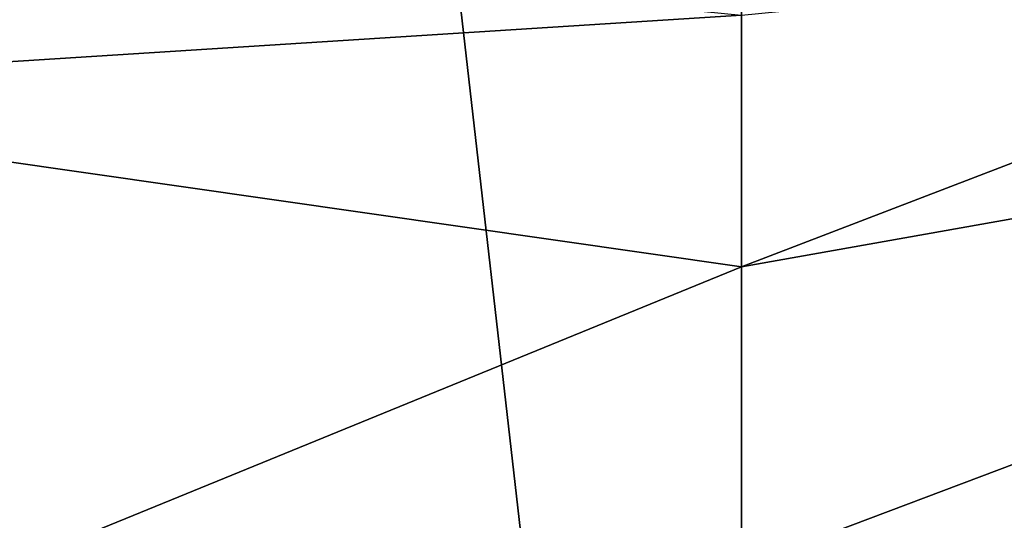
# Model space of a CAD drawing. Header units: millimetres. Extents: x -29 to 28.8, y -75.2 to 10.
# Tile 34 of 256: x -1.9 to 0.7, y -49.1 to -47.8. Entities that reach past the tile are written whole.
import ezdxf

# ---------------------------------------------------------------- set-up
doc = ezdxf.new("R2010")
doc.units = ezdxf.units.MM
doc.header["$LTSCALE"] = 88.413066
for name, color, linetype in [('11', 7, 'CONTINUOUS'), ('2', 7, 'CONTINUOUS'), ('8', 7, 'CONTINUOUS')]:
    doc.layers.add(name, color=color, linetype=linetype)

msp = doc.modelspace()

# ---------------------------------------------------------------- linework, layer by layer
at = {"layer": '11', "linetype": 'CONTINUOUS'}
for points in [[(-2.3415, -47.5693, 127.6938), (0, -47.8, 127.5), (-3.2286, -48.0049, 130.3451), (-2.3415, -47.5693, 127.6938)], [(0, -47.8, 127.5), (0, -48.4679, 129.9961), (-3.2286, -48.0049, 130.3451), (0, -47.8, 127.5)], [(0, -48.4679, 129.9961), (-3.4148, -49.8642, 132.3096), (-3.2286, -48.0049, 130.3451), (0, -48.4679, 129.9961)], [(0, -48.4679, 129.9961), (0, -49.2645, 131.0355), (-3.4148, -49.8642, 132.3096), (0, -48.4679, 129.9961)]]:
    msp.add_3dface(points, dxfattribs=at)
at = {"layer": '2', "linetype": 'CONTINUOUS'}
for points in [[(0, -17.8, 159.4998), (-4.1712, -17.8, 158.8392), (0, -54.3, 159.5), (0, -17.8, 159.4998)], [(0, -54.3, 159.5), (-4.1712, -17.8, 158.8392), (-4.1703, -54.3, 158.8389), (0, -54.3, 159.5)], [(4.1712, -17.8, 158.8392), (0, -17.8, 159.4998), (4.1703, -54.3, 158.8389), (4.1712, -17.8, 158.8392)], [(4.1703, -54.3, 158.8389), (0, -17.8, 159.4998), (0, -54.3, 159.5), (4.1703, -54.3, 158.8389)]]:
    msp.add_3dface(points, dxfattribs=at)
at = {"layer": '8', "linetype": 'CONTINUOUS'}
for points in [[(0, -47.8, 127.5), (2.3415, -47.5693, 127.6938), (0, -48.4679, 129.9961), (0, -47.8, 127.5)], [(2.3415, -47.5693, 127.6938), (3.9883, -47.7593, 130.5495), (0, -48.4679, 129.9961), (2.3415, -47.5693, 127.6938)], [(4.2112, -49.5888, 132.5469), (0, -50.2997, 131.8296), (3.9883, -47.7593, 130.5495), (4.2112, -49.5888, 132.5469)], [(3.9883, -47.7593, 130.5495), (0, -50.2997, 131.8296), (0, -49.2645, 131.0355), (3.9883, -47.7593, 130.5495)], [(0, -48.4679, 129.9961), (3.9883, -47.7593, 130.5495), (0, -49.2645, 131.0355), (0, -48.4679, 129.9961)]]:
    msp.add_3dface(points, dxfattribs=at)

doc.saveas('drawing.dxf')
